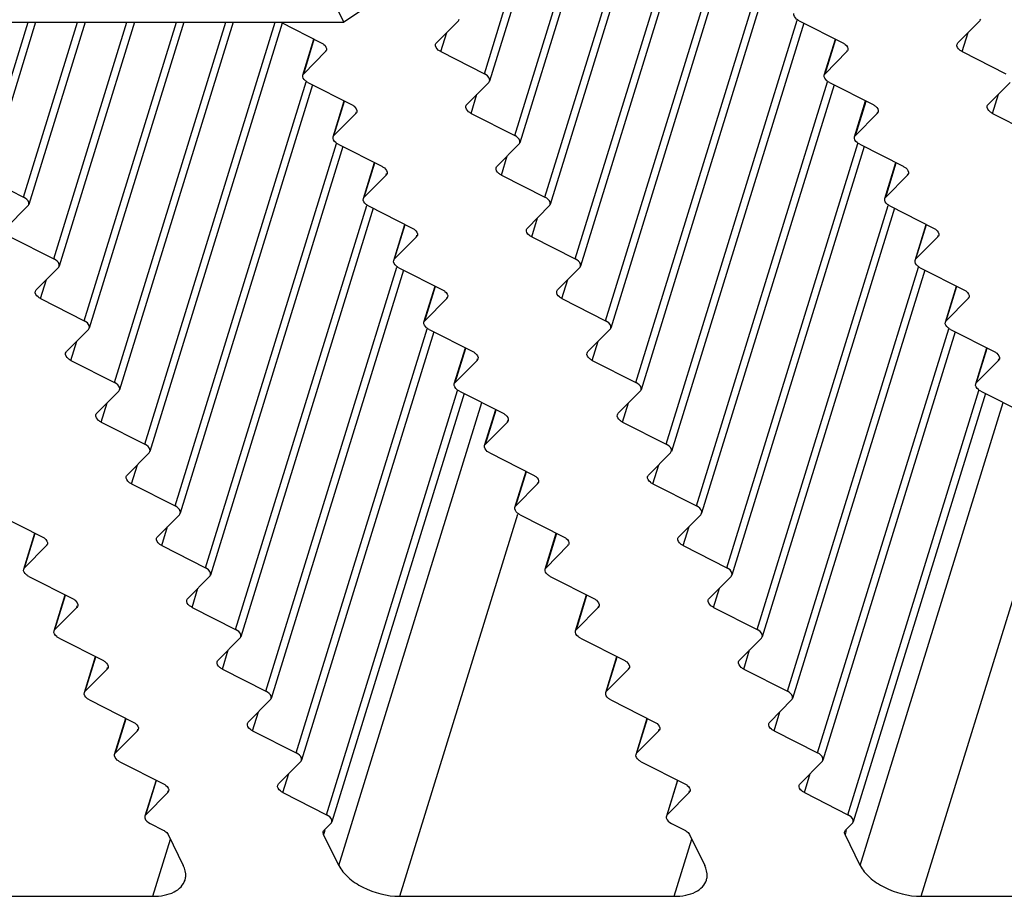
# Model space of a CAD drawing. Header units: millimetres. Extents: x 0 to 594, y 0 to 420.
# Tile 43 of 120: x 385 to 397, y 128 to 139. Entities that reach past the tile are written whole.
import ezdxf

# ---------------------------------------------------------------- set-up
doc = ezdxf.new("R2010")
doc.units = ezdxf.units.MM
doc.header["$LTSCALE"] = 32.67
doc.layers.get('0').update_dxf_attribs({"linetype": 'CONTINUOUS'})
doc.layers.add('3_ALL_AXES', color=7, linetype='CONTINUOUS')

msp = doc.modelspace()

# ---------------------------------------------------------------- linework, layer by layer
at = {"color": 7, "linetype": 'CONTINUOUS'}
for p, q in [((388.52543, 139.01199), (388.15938, 139.75792)), ((389.2233, 139.48198), (388.52543, 139.01199)), ((381.89379, 139.01199), (388.52543, 139.01199)), ((386.18269, 129.33416), (386.34245, 129.25317)), ((388.28616, 129.25317), (388.36642, 129.33416)), ((392.48275, 129.33416), (392.6425, 129.25317)), ((394.58621, 129.25317), (394.66648, 129.33416)), ((386.4007, 129.20042), (386.58411, 128.82668)), ((388.46307, 128.82668), (388.27967, 129.20042)), ((392.70076, 129.20042), (392.88417, 128.82668)), ((394.76313, 128.82668), (394.57972, 129.20042))]:
    msp.add_line(p, q, dxfattribs=at)
at = {"color": 9, "linetype": 'CONTINUOUS'}
for p, q in [((388.29511, 129.2504), (388.27967, 129.20042)), ((394.59517, 129.2504), (394.57972, 129.20042))]:
    msp.add_line(p, q, dxfattribs=at)
at = {"color": 7, "linetype": 'CONTINUOUS'}
for points in [[(386.34245, 129.25317), (386.34909, 129.2498), (386.3718, 129.23657), (386.39235, 129.21745), (386.4007, 129.20042)], [(392.6425, 129.25317), (392.64915, 129.2498), (392.67186, 129.23657), (392.69241, 129.21745), (392.70076, 129.20042)]]:
    msp.add_open_spline(points, degree=3, knots=[0, 0, 0, 0, 0.28208709, 1, 1, 1, 1], dxfattribs=at)
for points in [[(388.27967, 129.20042), (388.27443, 129.2111), (388.27203, 129.22449), (388.27554, 129.23585)], [(388.27554, 129.23585), (388.27754, 129.24232), (388.28139, 129.24836), (388.28616, 129.25317)], [(394.57972, 129.20042), (394.57449, 129.2111), (394.57209, 129.22449), (394.5756, 129.23585)], [(394.5756, 129.23585), (394.5776, 129.24232), (394.58145, 129.24836), (394.58621, 129.25317)]]:
    msp.add_open_spline(points, degree=3, dxfattribs=at)
at = {"layer": '3_ALL_AXES', "color": 9, "linetype": 'CONTINUOUS'}
for p, q in [((390.22208, 138.39078), (391.80522, 143.51382)), ((390.58813, 137.64485), (392.17127, 142.76789)), ((390.95418, 136.89892), (392.53732, 142.02196)), ((391.32023, 136.15298), (392.90337, 141.27602)), ((391.68628, 135.40705), (393.26942, 140.53009)), ((392.05233, 134.66112), (393.63547, 139.78416)), ((384.28807, 137.64485), (384.71055, 139.01199)), ((384.65412, 136.89892), (385.30711, 139.01199)), ((385.02017, 136.15298), (385.90367, 139.01199)), ((385.38622, 135.40705), (386.50023, 139.01199)), ((385.75227, 134.66112), (387.09679, 139.01199)), ((386.11832, 133.91519), (387.69335, 139.01199)), ((392.41838, 133.91519), (394.00152, 139.03823)), ((389.69525, 138.65787), (389.76658, 138.8887)), ((395.99531, 138.65787), (396.06664, 138.8887)), ((388.03846, 138.39078), (388.16699, 138.80671)), ((394.33852, 138.39078), (394.46705, 138.80671)), ((388.30315, 138.65787), (388.30907, 138.67703)), ((394.60321, 138.65787), (394.60913, 138.67703)), ((386.48437, 133.16926), (388.06751, 138.2923)), ((392.78443, 133.16926), (394.36757, 138.2923)), ((390.0613, 137.91194), (390.13263, 138.14277)), ((396.36136, 137.91194), (396.43269, 138.14277)), ((388.40451, 137.64485), (388.53304, 138.06078)), ((394.70457, 137.64485), (394.8331, 138.06078)), ((388.6692, 137.91194), (388.67512, 137.93109)), ((394.96926, 137.91194), (394.97518, 137.93109)), ((386.85042, 132.42332), (388.43356, 137.54636)), ((393.15048, 132.42332), (394.73362, 137.54636)), ((388.77056, 136.89892), (388.89909, 137.31485)), ((390.42735, 137.16601), (390.49868, 137.39684)), ((395.07062, 136.89892), (395.19915, 137.31485)), ((389.03525, 137.16601), (389.04117, 137.18516)), ((395.33531, 137.16601), (395.34123, 137.18516)), ((387.21647, 131.67739), (388.79961, 136.80043)), ((393.51653, 131.67739), (395.09967, 136.80043)), ((390.7934, 136.42008), (390.86473, 136.65091)), ((389.13661, 136.15298), (389.26514, 136.56892)), ((395.43667, 136.15298), (395.5652, 136.56892)), ((389.4013, 136.42008), (389.40722, 136.43923)), ((395.70136, 136.42008), (395.70728, 136.43923)), ((387.58252, 130.93146), (389.16566, 136.0545)), ((393.88258, 130.93146), (395.46572, 136.0545)), ((384.85939, 135.67414), (384.93073, 135.90498)), ((391.15945, 135.67414), (391.23078, 135.90498)), ((389.50266, 135.40705), (389.63119, 135.82298)), ((395.80272, 135.40705), (395.93125, 135.82298)), ((389.76735, 135.67414), (389.77327, 135.6933)), ((396.06741, 135.67414), (396.07333, 135.6933)), ((387.94858, 130.18553), (389.53171, 135.30857)), ((394.24863, 130.18553), (395.83177, 135.30857)), ((385.22544, 134.92821), (385.29678, 135.15904)), ((391.5255, 134.92821), (391.59683, 135.15904)), ((389.86871, 134.66112), (389.99724, 135.07705)), ((396.16877, 134.66112), (396.2973, 135.07705)), ((390.1334, 134.92821), (390.13932, 134.94737)), ((396.43346, 134.92821), (396.43938, 134.94737)), ((388.31463, 129.4396), (389.89776, 134.56264)), ((394.61468, 129.4396), (396.19782, 134.56264)), ((385.59149, 134.18228), (385.66283, 134.41311)), ((388.46307, 128.82668), (390.19106, 134.41844)), ((390.23476, 133.91519), (390.36329, 134.33112)), ((391.89155, 134.18228), (391.96288, 134.41311)), ((394.76313, 128.82668), (396.49112, 134.41844)), ((390.49945, 134.18228), (390.50537, 134.20143)), ((385.95754, 133.43635), (386.02888, 133.66718)), ((392.2576, 133.43635), (392.32893, 133.66718)), ((390.60081, 133.16926), (390.72934, 133.58519)), ((390.8655, 133.43635), (390.87142, 133.4555)), ((389.19873, 128.45371), (390.62589, 133.072)), ((395.49879, 128.45371), (396.92595, 133.072)), ((386.32359, 132.69042), (386.39493, 132.92125)), ((392.62365, 132.69042), (392.69498, 132.92125)), ((384.6668, 132.42332), (384.79534, 132.83926)), ((390.96686, 132.42332), (391.09539, 132.83926)), ((384.93149, 132.69042), (384.93741, 132.70957)), ((391.23155, 132.69042), (391.23747, 132.70957)), ((386.68964, 131.94449), (386.76098, 132.17532)), ((392.9897, 131.94449), (393.06103, 132.17532)), ((385.03285, 131.67739), (385.16139, 132.09332)), ((391.33291, 131.67739), (391.46144, 132.09332)), ((385.29754, 131.94449), (385.30346, 131.96364)), ((391.5976, 131.94449), (391.60352, 131.96364)), ((385.3989, 130.93146), (385.52744, 131.34739)), ((387.05569, 131.19855), (387.12703, 131.42938)), ((391.69896, 130.93146), (391.82749, 131.34739)), ((393.35575, 131.19855), (393.42708, 131.42938)), ((385.66359, 131.19855), (385.66951, 131.21771)), ((391.96365, 131.19855), (391.96957, 131.21771)), ((387.42174, 130.45262), (387.49308, 130.68345)), ((393.7218, 130.45262), (393.79313, 130.68345)), ((385.76495, 130.18553), (385.89349, 130.60146)), ((392.06501, 130.18553), (392.19354, 130.60146)), ((386.02964, 130.45262), (386.03556, 130.47177)), ((392.3297, 130.45262), (392.33562, 130.47177)), ((387.7878, 129.70669), (387.85913, 129.93752)), ((394.08785, 129.70669), (394.15918, 129.93752)), ((386.131, 129.4396), (386.25954, 129.85553)), ((392.43106, 129.4396), (392.55959, 129.85553)), ((386.3957, 129.70669), (386.40161, 129.72584)), ((392.69575, 129.70669), (392.70167, 129.72584)), ((386.2145, 128.45371), (386.42804, 129.14472)), ((392.51455, 128.45371), (392.72809, 129.14472))]:
    msp.add_line(p, q, dxfattribs=at)
at = {"layer": '3_ALL_AXES', "color": 7, "linetype": 'CONTINUOUS'}
for p, q in [((391.88392, 143.47842), (390.28447, 138.30259)), ((392.24997, 142.73249), (390.65052, 137.55666)), ((392.61602, 141.98655), (391.01657, 136.81073)), ((392.98207, 141.24062), (391.38262, 136.0648)), ((393.34812, 140.49469), (391.74867, 135.31887)), ((393.71417, 139.74876), (392.11472, 134.57293)), ((384.80019, 139.01199), (384.35046, 137.55666)), ((385.39675, 139.01199), (384.71651, 136.81073)), ((385.99331, 139.01199), (385.08256, 136.0648)), ((386.58987, 139.01199), (385.44861, 135.31887)), ((387.18643, 139.01199), (385.81466, 134.57293)), ((387.78016, 139.00283), (386.18071, 133.827)), ((387.7621, 139.01199), (388.25143, 138.7639)), ((389.9078, 139.03121), (389.6429, 138.7639)), ((394.08022, 139.00283), (392.48077, 133.827)), ((394.02424, 139.03121), (394.55149, 138.7639)), ((396.20786, 139.03121), (395.94296, 138.7639)), ((388.02785, 138.37346), (388.16244, 138.80902)), ((394.3279, 138.37346), (394.4625, 138.80902)), ((388.30315, 138.65787), (388.03846, 138.39078)), ((389.69525, 138.65787), (390.22208, 138.39078)), ((394.60321, 138.65787), (394.33852, 138.39078)), ((395.99531, 138.65787), (396.52214, 138.39078)), ((388.14621, 138.2569), (386.54676, 133.08107)), ((388.09023, 138.28528), (388.61748, 138.01797)), ((390.27385, 138.28528), (390.00895, 138.01797)), ((394.44627, 138.2569), (392.84682, 133.08107)), ((394.39029, 138.28528), (394.91754, 138.01797)), ((396.57391, 138.28528), (396.30901, 138.01797)), ((388.3939, 137.62753), (388.52849, 138.06309)), ((394.69395, 137.62753), (394.82855, 138.06309)), ((388.6692, 137.91194), (388.40451, 137.64485)), ((390.0613, 137.91194), (390.58813, 137.64485)), ((394.96926, 137.91194), (394.70457, 137.64485)), ((396.36136, 137.91194), (396.88819, 137.64485)), ((388.45628, 137.53934), (388.98353, 137.27204)), ((390.6399, 137.53934), (390.375, 137.27204)), ((394.75634, 137.53934), (395.28359, 137.27204)), ((388.51226, 137.51096), (386.91281, 132.33514)), ((394.81232, 137.51096), (393.21287, 132.33514)), ((388.75995, 136.8816), (388.89454, 137.31715)), ((395.06, 136.8816), (395.1946, 137.31715)), ((384.12729, 137.16601), (384.65412, 136.89892)), ((389.03525, 137.16601), (388.77056, 136.89892)), ((390.42735, 137.16601), (390.95418, 136.89892)), ((395.33531, 137.16601), (395.07062, 136.89892)), ((384.7059, 136.79341), (384.441, 136.52611)), ((388.87831, 136.76503), (387.27886, 131.58921)), ((388.82233, 136.79341), (389.34958, 136.52611)), ((391.00595, 136.79341), (390.74105, 136.52611)), ((395.17837, 136.76503), (393.57892, 131.58921)), ((395.12239, 136.79341), (395.64964, 136.52611)), ((389.126, 136.13567), (389.26059, 136.57122)), ((395.42605, 136.13567), (395.56065, 136.57122)), ((384.49334, 136.42008), (385.02017, 136.15298)), ((389.4013, 136.42008), (389.13661, 136.15298)), ((390.7934, 136.42008), (391.32023, 136.15298)), ((395.70136, 136.42008), (395.43667, 136.15298)), ((385.07195, 136.04748), (384.80705, 135.78018)), ((389.24436, 136.0191), (387.64491, 130.84327)), ((389.18838, 136.04748), (389.71563, 135.78018)), ((391.372, 136.04748), (391.1071, 135.78018)), ((395.54442, 136.0191), (393.94497, 130.84327)), ((395.48844, 136.04748), (396.01569, 135.78018)), ((389.49205, 135.38973), (389.62664, 135.82529)), ((395.7921, 135.38973), (395.9267, 135.82529)), ((384.85939, 135.67414), (385.38622, 135.40705)), ((389.76735, 135.67414), (389.50266, 135.40705)), ((391.15945, 135.67414), (391.68628, 135.40705)), ((396.06741, 135.67414), (395.80272, 135.40705)), ((385.438, 135.30155), (385.1731, 135.03424)), ((389.61041, 135.27317), (388.01096, 130.09734)), ((389.55443, 135.30155), (390.08168, 135.03424)), ((391.73805, 135.30155), (391.47315, 135.03424)), ((395.91047, 135.27317), (394.31102, 130.09734)), ((395.85449, 135.30155), (396.38174, 135.03424)), ((389.8581, 134.6438), (389.99269, 135.07936)), ((396.15815, 134.6438), (396.29275, 135.07936)), ((385.22544, 134.92821), (385.75227, 134.66112)), ((390.1334, 134.92821), (389.86871, 134.66112)), ((391.5255, 134.92821), (392.05233, 134.66112)), ((396.43346, 134.92821), (396.16877, 134.66112)), ((385.80405, 134.55562), (385.53915, 134.28831)), ((389.92048, 134.55562), (390.44773, 134.28831)), ((392.1041, 134.55562), (391.8392, 134.28831)), ((396.22054, 134.55562), (396.74779, 134.28831)), ((389.97646, 134.52724), (388.37703, 129.35148)), ((396.27652, 134.52724), (394.67709, 129.35148)), ((390.22415, 133.89787), (390.35874, 134.33343)), ((385.59149, 134.18228), (386.11832, 133.91519)), ((390.49945, 134.18228), (390.23476, 133.91519)), ((391.89155, 134.18228), (392.41838, 133.91519)), ((386.1701, 133.80968), (385.9052, 133.54238)), ((390.28653, 133.80968), (390.81378, 133.54238)), ((392.47016, 133.80968), (392.20525, 133.54238)), ((390.5902, 133.15194), (390.72479, 133.58749)), ((385.95754, 133.43635), (386.48437, 133.16926)), ((390.8655, 133.43635), (390.60081, 133.16926)), ((392.2576, 133.43635), (392.78443, 133.16926)), ((384.35253, 133.06375), (384.87978, 132.79645)), ((386.53615, 133.06375), (386.27125, 132.79645)), ((390.65258, 133.06375), (391.17983, 132.79645)), ((392.83621, 133.06375), (392.5713, 132.79645)), ((384.65619, 132.40601), (384.79079, 132.84156)), ((390.95625, 132.40601), (391.09084, 132.84156)), ((384.93149, 132.69042), (384.6668, 132.42332)), ((386.32359, 132.69042), (386.85042, 132.42332)), ((391.23155, 132.69042), (390.96686, 132.42332)), ((392.62365, 132.69042), (393.15048, 132.42332)), ((384.71858, 132.31782), (385.24583, 132.05052)), ((386.9022, 132.31782), (386.6373, 132.05052)), ((391.01864, 132.31782), (391.54588, 132.05052)), ((393.20226, 132.31782), (392.93736, 132.05052)), ((385.02224, 131.66007), (385.15684, 132.09563)), ((391.3223, 131.66007), (391.45689, 132.09563)), ((385.29754, 131.94449), (385.03285, 131.67739)), ((386.68964, 131.94449), (387.21647, 131.67739)), ((391.5976, 131.94449), (391.33291, 131.67739)), ((392.9897, 131.94449), (393.51653, 131.67739)), ((385.08463, 131.57189), (385.61188, 131.30458)), ((387.26825, 131.57189), (387.00335, 131.30458)), ((391.38469, 131.57189), (391.91193, 131.30458)), ((393.56831, 131.57189), (393.30341, 131.30458)), ((385.38829, 130.91414), (385.52289, 131.3497)), ((391.68835, 130.91414), (391.82294, 131.3497)), ((385.66359, 131.19855), (385.3989, 130.93146)), ((387.05569, 131.19855), (387.58252, 130.93146)), ((391.96365, 131.19855), (391.69896, 130.93146)), ((393.35575, 131.19855), (393.88258, 130.93146)), ((385.45068, 130.82596), (385.97793, 130.55865)), ((387.6343, 130.82596), (387.3694, 130.55865)), ((391.75074, 130.82596), (392.27798, 130.55865)), ((393.93436, 130.82596), (393.66946, 130.55865)), ((385.75434, 130.16821), (385.88894, 130.60377)), ((392.0544, 130.16821), (392.189, 130.60377)), ((386.02964, 130.45262), (385.76495, 130.18553)), ((387.42174, 130.45262), (387.94858, 130.18553)), ((392.3297, 130.45262), (392.06501, 130.18553)), ((393.7218, 130.45262), (394.24863, 130.18553)), ((385.81673, 130.08002), (386.34398, 129.81272)), ((388.00035, 130.08002), (387.73545, 129.81272)), ((392.11679, 130.08002), (392.64403, 129.81272)), ((394.30041, 130.08002), (394.03551, 129.81272)), ((386.25491, 129.85788), (386.12031, 129.42234)), ((392.55496, 129.85788), (392.42037, 129.42234)), ((386.3957, 129.70669), (386.131, 129.4396)), ((387.7878, 129.70669), (388.31463, 129.4396)), ((392.69575, 129.70669), (392.43106, 129.4396)), ((394.08785, 129.70669), (394.61468, 129.4396)), ((382.89868, 128.45371), (386.2145, 128.45371)), ((389.19873, 128.45371), (392.51455, 128.45371)), ((395.49879, 128.45371), (398.81461, 128.45371))]:
    msp.add_line(p, q, dxfattribs=at)
for points, knots in [([(394.02424, 139.03121), (394.01365, 139.03658), (393.98286, 139.05482), (393.95441, 139.09513), (393.96191, 139.11938)], [0, 0, 0, 0, 0.31865481, 1, 1, 1, 1]), ([(388.25143, 138.7639), (388.26203, 138.75852), (388.29288, 138.7402), (388.32124, 138.69988), (388.31385, 138.67555)], [0, 0, 0, 0, 0.31854226, 1, 1, 1, 1]), ([(389.69525, 138.65787), (389.68459, 138.66328), (389.65362, 138.68165), (389.62483, 138.72217), (389.63238, 138.74659)], [0, 0, 0, 0, 0.31852571, 1, 1, 1, 1]), ([(394.55149, 138.7639), (394.56209, 138.75852), (394.59294, 138.7402), (394.6213, 138.69988), (394.61391, 138.67555)], [0, 0, 0, 0, 0.31854226, 1, 1, 1, 1]), ([(395.99531, 138.65787), (395.98465, 138.66328), (395.95367, 138.68165), (395.92489, 138.72217), (395.93244, 138.74659)], [0, 0, 0, 0, 0.31852571, 1, 1, 1, 1]), ([(388.09023, 138.28528), (388.07964, 138.29064), (388.04886, 138.30889), (388.0204, 138.34919), (388.0279, 138.37344)], [0, 0, 0, 0, 0.31865481, 1, 1, 1, 1]), ([(390.28441, 138.30261), (390.28663, 138.30978), (390.28623, 138.34966), (390.24913, 138.37707), (390.22208, 138.39078)], [0, 0, 0, 0, 0.1982389, 1, 1, 1, 1]), ([(394.39029, 138.28528), (394.3797, 138.29064), (394.34891, 138.30889), (394.32046, 138.34919), (394.32796, 138.37344)], [0, 0, 0, 0, 0.31865481, 1, 1, 1, 1]), ([(388.61748, 138.01797), (388.62808, 138.01259), (388.65893, 137.99427), (388.68729, 137.95395), (388.6799, 137.92962)], [0, 0, 0, 0, 0.31854226, 1, 1, 1, 1]), ([(394.91754, 138.01797), (394.92814, 138.01259), (394.95899, 137.99427), (394.98735, 137.95395), (394.97996, 137.92962)], [0, 0, 0, 0, 0.31854226, 1, 1, 1, 1]), ([(390.0613, 137.91194), (390.05064, 137.91734), (390.01967, 137.93572), (389.99088, 137.97624), (389.99843, 138.00066)], [0, 0, 0, 0, 0.31852571, 1, 1, 1, 1]), ([(396.36136, 137.91194), (396.3507, 137.91734), (396.31972, 137.93572), (396.29094, 137.97624), (396.29849, 138.00066)], [0, 0, 0, 0, 0.31852571, 1, 1, 1, 1]), ([(390.65046, 137.55668), (390.65268, 137.56384), (390.65228, 137.60373), (390.61518, 137.63114), (390.58813, 137.64485)], [0, 0, 0, 0, 0.1982389, 1, 1, 1, 1]), ([(388.45628, 137.53934), (388.4457, 137.54471), (388.41491, 137.56296), (388.38645, 137.60326), (388.39395, 137.62751)], [0, 0, 0, 0, 0.31865481, 1, 1, 1, 1]), ([(394.75634, 137.53934), (394.74575, 137.54471), (394.71497, 137.56296), (394.68651, 137.60326), (394.69401, 137.62751)], [0, 0, 0, 0, 0.31865481, 1, 1, 1, 1]), ([(388.98353, 137.27204), (388.99413, 137.26665), (389.02498, 137.24834), (389.05334, 137.20802), (389.04595, 137.18368)], [0, 0, 0, 0, 0.31854226, 1, 1, 1, 1]), ([(390.42735, 137.16601), (390.41669, 137.17141), (390.38572, 137.18978), (390.35693, 137.23031), (390.36449, 137.25473)], [0, 0, 0, 0, 0.31852571, 1, 1, 1, 1]), ([(395.28359, 137.27204), (395.29419, 137.26665), (395.32504, 137.24834), (395.3534, 137.20802), (395.34601, 137.18368)], [0, 0, 0, 0, 0.31854226, 1, 1, 1, 1]), ([(384.71645, 136.81075), (384.71867, 136.81791), (384.71828, 136.85779), (384.68117, 136.8852), (384.65412, 136.89892)], [0, 0, 0, 0, 0.1982389, 1, 1, 1, 1]), ([(388.82233, 136.79341), (388.81175, 136.79878), (388.78096, 136.81702), (388.7525, 136.85733), (388.76, 136.88158)], [0, 0, 0, 0, 0.31865481, 1, 1, 1, 1]), ([(391.01651, 136.81075), (391.01873, 136.81791), (391.01833, 136.85779), (390.98123, 136.8852), (390.95418, 136.89892)], [0, 0, 0, 0, 0.1982389, 1, 1, 1, 1]), ([(395.12239, 136.79341), (395.1118, 136.79878), (395.08102, 136.81702), (395.05256, 136.85733), (395.06006, 136.88158)], [0, 0, 0, 0, 0.31865481, 1, 1, 1, 1]), ([(389.34958, 136.52611), (389.36018, 136.52072), (389.39103, 136.50241), (389.4194, 136.46209), (389.412, 136.43775)], [0, 0, 0, 0, 0.31854226, 1, 1, 1, 1]), ([(390.7934, 136.42008), (390.78274, 136.42548), (390.75177, 136.44385), (390.72298, 136.48438), (390.73054, 136.50879)], [0, 0, 0, 0, 0.31852571, 1, 1, 1, 1]), ([(395.64964, 136.52611), (395.66024, 136.52072), (395.69109, 136.50241), (395.71945, 136.46209), (395.71206, 136.43775)], [0, 0, 0, 0, 0.31854226, 1, 1, 1, 1]), ([(385.0825, 136.06482), (385.08472, 136.07198), (385.08433, 136.11186), (385.04722, 136.13927), (385.02017, 136.15298)], [0, 0, 0, 0, 0.1982389, 1, 1, 1, 1]), ([(389.18838, 136.04748), (389.1778, 136.05285), (389.14701, 136.07109), (389.11855, 136.1114), (389.12605, 136.13565)], [0, 0, 0, 0, 0.31865481, 1, 1, 1, 1]), ([(391.38256, 136.06482), (391.38478, 136.07198), (391.38438, 136.11186), (391.34728, 136.13927), (391.32023, 136.15298)], [0, 0, 0, 0, 0.1982389, 1, 1, 1, 1]), ([(395.48844, 136.04748), (395.47785, 136.05285), (395.44707, 136.07109), (395.41861, 136.1114), (395.42611, 136.13565)], [0, 0, 0, 0, 0.31865481, 1, 1, 1, 1]), ([(384.85939, 135.67414), (384.84874, 135.67955), (384.81776, 135.69792), (384.78897, 135.73844), (384.79653, 135.76286)], [0, 0, 0, 0, 0.31852571, 1, 1, 1, 1]), ([(389.71563, 135.78018), (389.72623, 135.77479), (389.75708, 135.75648), (389.78545, 135.71616), (389.77805, 135.69182)], [0, 0, 0, 0, 0.31854226, 1, 1, 1, 1]), ([(391.15945, 135.67414), (391.14879, 135.67955), (391.11782, 135.69792), (391.08903, 135.73844), (391.09659, 135.76286)], [0, 0, 0, 0, 0.31852571, 1, 1, 1, 1]), ([(396.01569, 135.78018), (396.02629, 135.77479), (396.05714, 135.75648), (396.0855, 135.71616), (396.07811, 135.69182)], [0, 0, 0, 0, 0.31854226, 1, 1, 1, 1]), ([(385.44855, 135.31888), (385.45077, 135.32605), (385.45038, 135.36593), (385.41327, 135.39334), (385.38622, 135.40705)], [0, 0, 0, 0, 0.1982389, 1, 1, 1, 1]), ([(389.55443, 135.30155), (389.54385, 135.30692), (389.51306, 135.32516), (389.4846, 135.36547), (389.4921, 135.38972)], [0, 0, 0, 0, 0.31865481, 1, 1, 1, 1]), ([(391.74861, 135.31888), (391.75083, 135.32605), (391.75043, 135.36593), (391.71333, 135.39334), (391.68628, 135.40705)], [0, 0, 0, 0, 0.1982389, 1, 1, 1, 1]), ([(395.85449, 135.30155), (395.8439, 135.30692), (395.81312, 135.32516), (395.78466, 135.36547), (395.79216, 135.38972)], [0, 0, 0, 0, 0.31865481, 1, 1, 1, 1]), ([(390.08168, 135.03424), (390.09228, 135.02886), (390.12313, 135.01054), (390.1515, 134.97022), (390.1441, 134.94589)], [0, 0, 0, 0, 0.31854226, 1, 1, 1, 1]), ([(396.38174, 135.03424), (396.39234, 135.02886), (396.42319, 135.01054), (396.45155, 134.97022), (396.44416, 134.94589)], [0, 0, 0, 0, 0.31854226, 1, 1, 1, 1]), ([(385.22544, 134.92821), (385.21479, 134.93362), (385.18381, 134.95199), (385.15502, 134.99251), (385.16258, 135.01693)], [0, 0, 0, 0, 0.31852571, 1, 1, 1, 1]), ([(391.5255, 134.92821), (391.51484, 134.93362), (391.48387, 134.95199), (391.45508, 134.99251), (391.46264, 135.01693)], [0, 0, 0, 0, 0.31852571, 1, 1, 1, 1]), ([(385.8146, 134.57295), (385.81682, 134.58012), (385.81643, 134.62), (385.77932, 134.64741), (385.75227, 134.66112)], [0, 0, 0, 0, 0.1982389, 1, 1, 1, 1]), ([(389.92048, 134.55562), (389.9099, 134.56098), (389.87911, 134.57923), (389.85065, 134.61953), (389.85815, 134.64378)], [0, 0, 0, 0, 0.31865481, 1, 1, 1, 1]), ([(392.11466, 134.57295), (392.11688, 134.58012), (392.11648, 134.62), (392.07938, 134.64741), (392.05233, 134.66112)], [0, 0, 0, 0, 0.1982389, 1, 1, 1, 1]), ([(396.22054, 134.55562), (396.20995, 134.56098), (396.17917, 134.57923), (396.15071, 134.61953), (396.15821, 134.64378)], [0, 0, 0, 0, 0.31865481, 1, 1, 1, 1]), ([(385.59149, 134.18228), (385.58084, 134.18768), (385.54986, 134.20606), (385.52107, 134.24658), (385.52863, 134.271)], [0, 0, 0, 0, 0.31852571, 1, 1, 1, 1]), ([(390.44773, 134.28831), (390.45833, 134.28293), (390.48918, 134.26461), (390.51755, 134.22429), (390.51015, 134.19996)], [0, 0, 0, 0, 0.31854226, 1, 1, 1, 1]), ([(391.89155, 134.18228), (391.88089, 134.18768), (391.84992, 134.20606), (391.82113, 134.24658), (391.82869, 134.271)], [0, 0, 0, 0, 0.31852571, 1, 1, 1, 1]), ([(386.18066, 133.82702), (386.18287, 133.83418), (386.18248, 133.87407), (386.14537, 133.90148), (386.11832, 133.91519)], [0, 0, 0, 0, 0.1982389, 1, 1, 1, 1]), ([(390.28653, 133.80968), (390.27595, 133.81505), (390.24516, 133.8333), (390.2167, 133.8736), (390.2242, 133.89785)], [0, 0, 0, 0, 0.31865481, 1, 1, 1, 1]), ([(392.48071, 133.82702), (392.48293, 133.83418), (392.48253, 133.87407), (392.44543, 133.90148), (392.41838, 133.91519)], [0, 0, 0, 0, 0.1982389, 1, 1, 1, 1]), ([(385.95754, 133.43635), (385.94689, 133.44175), (385.91591, 133.46012), (385.88712, 133.50065), (385.89468, 133.52507)], [0, 0, 0, 0, 0.31852571, 1, 1, 1, 1]), ([(390.81378, 133.54238), (390.82438, 133.53699), (390.85523, 133.51868), (390.8836, 133.47836), (390.8762, 133.45403)], [0, 0, 0, 0, 0.31854226, 1, 1, 1, 1]), ([(392.2576, 133.43635), (392.24694, 133.44175), (392.21597, 133.46012), (392.18718, 133.50065), (392.19474, 133.52507)], [0, 0, 0, 0, 0.31852571, 1, 1, 1, 1]), ([(386.54671, 133.08109), (386.54892, 133.08825), (386.54853, 133.12814), (386.51142, 133.15554), (386.48437, 133.16926)], [0, 0, 0, 0, 0.1982389, 1, 1, 1, 1]), ([(390.65258, 133.06375), (390.642, 133.06912), (390.61121, 133.08736), (390.58275, 133.12767), (390.59025, 133.15192)], [0, 0, 0, 0, 0.31865481, 1, 1, 1, 1]), ([(392.84676, 133.08109), (392.84898, 133.08825), (392.84858, 133.12814), (392.81148, 133.15554), (392.78443, 133.16926)], [0, 0, 0, 0, 0.1982389, 1, 1, 1, 1]), ([(384.87978, 132.79645), (384.89038, 132.79106), (384.92123, 132.77275), (384.94959, 132.73243), (384.9422, 132.70809)], [0, 0, 0, 0, 0.31854226, 1, 1, 1, 1]), ([(386.32359, 132.69042), (386.31294, 132.69582), (386.28196, 132.71419), (386.25317, 132.75472), (386.26073, 132.77913)], [0, 0, 0, 0, 0.31852571, 1, 1, 1, 1]), ([(391.17983, 132.79645), (391.19043, 132.79106), (391.22128, 132.77275), (391.24965, 132.73243), (391.24225, 132.70809)], [0, 0, 0, 0, 0.31854226, 1, 1, 1, 1]), ([(392.62365, 132.69042), (392.613, 132.69582), (392.58202, 132.71419), (392.55323, 132.75472), (392.56079, 132.77913)], [0, 0, 0, 0, 0.31852571, 1, 1, 1, 1]), ([(386.91276, 132.33516), (386.91497, 132.34232), (386.91458, 132.3822), (386.87747, 132.40961), (386.85042, 132.42332)], [0, 0, 0, 0, 0.1982389, 1, 1, 1, 1]), ([(393.21281, 132.33516), (393.21503, 132.34232), (393.21463, 132.3822), (393.17753, 132.40961), (393.15048, 132.42332)], [0, 0, 0, 0, 0.1982389, 1, 1, 1, 1]), ([(384.71858, 132.31782), (384.70799, 132.32319), (384.6772, 132.34143), (384.64874, 132.38174), (384.65625, 132.40599)], [0, 0, 0, 0, 0.31865481, 1, 1, 1, 1]), ([(391.01864, 132.31782), (391.00805, 132.32319), (390.97726, 132.34143), (390.9488, 132.38174), (390.9563, 132.40599)], [0, 0, 0, 0, 0.31865481, 1, 1, 1, 1]), ([(385.24583, 132.05052), (385.25643, 132.04513), (385.28728, 132.02682), (385.31564, 131.9865), (385.30825, 131.96216)], [0, 0, 0, 0, 0.31854226, 1, 1, 1, 1]), ([(386.68964, 131.94449), (386.67899, 131.94989), (386.64801, 131.96826), (386.61922, 132.00878), (386.62678, 132.0332)], [0, 0, 0, 0, 0.31852571, 1, 1, 1, 1]), ([(391.54588, 132.05052), (391.55648, 132.04513), (391.58733, 132.02682), (391.6157, 131.9865), (391.6083, 131.96216)], [0, 0, 0, 0, 0.31854226, 1, 1, 1, 1]), ([(392.9897, 131.94449), (392.97905, 131.94989), (392.94807, 131.96826), (392.91928, 132.00878), (392.92684, 132.0332)], [0, 0, 0, 0, 0.31852571, 1, 1, 1, 1]), ([(385.08463, 131.57189), (385.07404, 131.57726), (385.04325, 131.5955), (385.01479, 131.63581), (385.0223, 131.66006)], [0, 0, 0, 0, 0.31865481, 1, 1, 1, 1]), ([(387.27881, 131.58922), (387.28102, 131.59639), (387.28063, 131.63627), (387.24352, 131.66368), (387.21647, 131.67739)], [0, 0, 0, 0, 0.1982389, 1, 1, 1, 1]), ([(391.38469, 131.57189), (391.3741, 131.57726), (391.34331, 131.5955), (391.31485, 131.63581), (391.32235, 131.66006)], [0, 0, 0, 0, 0.31865481, 1, 1, 1, 1]), ([(393.57886, 131.58922), (393.58108, 131.59639), (393.58068, 131.63627), (393.54358, 131.66368), (393.51653, 131.67739)], [0, 0, 0, 0, 0.1982389, 1, 1, 1, 1]), ([(385.61188, 131.30458), (385.62248, 131.2992), (385.65333, 131.28088), (385.68169, 131.24056), (385.6743, 131.21623)], [0, 0, 0, 0, 0.31854226, 1, 1, 1, 1]), ([(387.05569, 131.19855), (387.04504, 131.20396), (387.01406, 131.22233), (386.98527, 131.26285), (386.99283, 131.28727)], [0, 0, 0, 0, 0.31852571, 1, 1, 1, 1]), ([(391.91193, 131.30458), (391.92253, 131.2992), (391.95338, 131.28088), (391.98175, 131.24056), (391.97435, 131.21623)], [0, 0, 0, 0, 0.31854226, 1, 1, 1, 1]), ([(393.35575, 131.19855), (393.3451, 131.20396), (393.31412, 131.22233), (393.28533, 131.26285), (393.29289, 131.28727)], [0, 0, 0, 0, 0.31852571, 1, 1, 1, 1]), ([(385.45068, 130.82596), (385.44009, 130.83132), (385.4093, 130.84957), (385.38084, 130.88988), (385.38835, 130.91412)], [0, 0, 0, 0, 0.31865481, 1, 1, 1, 1]), ([(387.64486, 130.84329), (387.64707, 130.85046), (387.64668, 130.89034), (387.60957, 130.91775), (387.58252, 130.93146)], [0, 0, 0, 0, 0.1982389, 1, 1, 1, 1]), ([(391.75074, 130.82596), (391.74015, 130.83132), (391.70936, 130.84957), (391.6809, 130.88988), (391.6884, 130.91412)], [0, 0, 0, 0, 0.31865481, 1, 1, 1, 1]), ([(393.94491, 130.84329), (393.94713, 130.85046), (393.94673, 130.89034), (393.90963, 130.91775), (393.88258, 130.93146)], [0, 0, 0, 0, 0.1982389, 1, 1, 1, 1]), ([(385.97793, 130.55865), (385.98853, 130.55327), (386.01938, 130.53495), (386.04774, 130.49463), (386.04035, 130.4703)], [0, 0, 0, 0, 0.31854226, 1, 1, 1, 1]), ([(387.42174, 130.45262), (387.41109, 130.45802), (387.38011, 130.4764), (387.35132, 130.51692), (387.35888, 130.54134)], [0, 0, 0, 0, 0.31852571, 1, 1, 1, 1]), ([(392.27798, 130.55865), (392.28858, 130.55327), (392.31943, 130.53495), (392.3478, 130.49463), (392.3404, 130.4703)], [0, 0, 0, 0, 0.31854226, 1, 1, 1, 1]), ([(393.7218, 130.45262), (393.71115, 130.45802), (393.68017, 130.4764), (393.65138, 130.51692), (393.65894, 130.54134)], [0, 0, 0, 0, 0.31852571, 1, 1, 1, 1]), ([(385.81673, 130.08002), (385.80614, 130.08539), (385.77535, 130.10364), (385.74689, 130.14394), (385.7544, 130.16819)], [0, 0, 0, 0, 0.31865481, 1, 1, 1, 1]), ([(388.01091, 130.09736), (388.01312, 130.10452), (388.01273, 130.14441), (387.97562, 130.17182), (387.94858, 130.18553)], [0, 0, 0, 0, 0.1982389, 1, 1, 1, 1]), ([(392.11679, 130.08002), (392.1062, 130.08539), (392.07541, 130.10364), (392.04695, 130.14394), (392.05445, 130.16819)], [0, 0, 0, 0, 0.31865481, 1, 1, 1, 1]), ([(394.31096, 130.09736), (394.31318, 130.10452), (394.31278, 130.14441), (394.27568, 130.17182), (394.24863, 130.18553)], [0, 0, 0, 0, 0.1982389, 1, 1, 1, 1]), ([(386.34398, 129.81272), (386.35458, 129.80734), (386.38543, 129.78902), (386.41379, 129.7487), (386.4064, 129.72437)], [0, 0, 0, 0, 0.31854226, 1, 1, 1, 1]), ([(387.7878, 129.70669), (387.77714, 129.71209), (387.74616, 129.73046), (387.71737, 129.77099), (387.72493, 129.79541)], [0, 0, 0, 0, 0.31852571, 1, 1, 1, 1]), ([(392.64403, 129.81272), (392.65463, 129.80734), (392.68549, 129.78902), (392.71385, 129.7487), (392.70645, 129.72437)], [0, 0, 0, 0, 0.31854226, 1, 1, 1, 1]), ([(394.08785, 129.70669), (394.0772, 129.71209), (394.04622, 129.73046), (394.01743, 129.77099), (394.02499, 129.79541)], [0, 0, 0, 0, 0.31852571, 1, 1, 1, 1]), ([(388.37697, 129.35149), (388.37919, 129.35865), (388.37882, 129.39853), (388.34167, 129.42589), (388.31463, 129.4396)], [0, 0, 0, 0, 0.19821541, 1, 1, 1, 1]), ([(394.67703, 129.35149), (394.67925, 129.35865), (394.67887, 129.39853), (394.64172, 129.42589), (394.61468, 129.4396)], [0, 0, 0, 0, 0.19821541, 1, 1, 1, 1]), ([(386.12042, 129.4223), (386.11818, 129.41515), (386.11848, 129.37526), (386.15565, 129.34787), (386.18269, 129.33416)], [0, 0, 0, 0, 0.19811244, 1, 1, 1, 1]), ([(392.42048, 129.4223), (392.41823, 129.41515), (392.41853, 129.37526), (392.4557, 129.34787), (392.48275, 129.33416)], [0, 0, 0, 0, 0.19811244, 1, 1, 1, 1]), ([(386.60473, 128.64953), (386.60892, 128.66311), (386.62056, 128.72277), (386.60442, 128.78529), (386.58411, 128.82668)], [0, 0, 0, 0, 0.23564973, 1, 1, 1, 1]), ([(388.46307, 128.82668), (388.48973, 128.77236), (388.57803, 128.66829), (388.81813, 128.51233), (389.0462, 128.45371), (389.19873, 128.45371)], [0, 0, 0, 0, 0.21222204, 0.46498254, 1, 1, 1, 1]), ([(392.90478, 128.64953), (392.90898, 128.66311), (392.92062, 128.72277), (392.90448, 128.78529), (392.88417, 128.82668)], [0, 0, 0, 0, 0.23564973, 1, 1, 1, 1]), ([(394.76313, 128.82668), (394.78979, 128.77236), (394.87809, 128.66829), (395.11819, 128.51233), (395.34626, 128.45371), (395.49879, 128.45371)], [0, 0, 0, 0, 0.21222204, 0.46498254, 1, 1, 1, 1]), ([(386.2145, 128.45371), (386.26146, 128.45371), (386.34992, 128.46118), (386.4688, 128.49851), (386.55938, 128.56062), (386.5955, 128.61966), (386.60473, 128.64953)], [0, 0, 0, 0, 0.30375218, 0.56998946, 0.7977859, 1, 1, 1, 1]), ([(392.51455, 128.45371), (392.56152, 128.45371), (392.64998, 128.46118), (392.76886, 128.49851), (392.85944, 128.56062), (392.89555, 128.61966), (392.90478, 128.64953)], [0, 0, 0, 0, 0.30375218, 0.56998946, 0.7977859, 1, 1, 1, 1])]:
    msp.add_open_spline(points, degree=3, knots=knots, dxfattribs=at)
for points in [[(389.9078, 139.03121), (389.91257, 139.03601), (389.91636, 139.04208), (389.91836, 139.04854)], [(396.20786, 139.03121), (396.21262, 139.03601), (396.21642, 139.04208), (396.21842, 139.04854)], [(389.63238, 138.74659), (389.63438, 138.75304), (389.63816, 138.7591), (389.6429, 138.7639)], [(395.93244, 138.74659), (395.93444, 138.75304), (395.93822, 138.7591), (395.94296, 138.7639)], [(388.31385, 138.67555), (388.31185, 138.66896), (388.308, 138.66277), (388.30315, 138.65787)], [(394.61391, 138.67555), (394.61191, 138.66896), (394.60805, 138.66277), (394.60321, 138.65787)], [(388.0279, 138.37344), (388.0299, 138.37991), (388.0337, 138.38597), (388.03846, 138.39078)], [(394.32796, 138.37344), (394.32996, 138.37991), (394.33375, 138.38597), (394.33852, 138.39078)], [(390.27385, 138.28528), (390.27862, 138.29008), (390.28241, 138.29615), (390.28441, 138.30261)], [(389.99843, 138.00066), (390.00043, 138.00711), (390.00421, 138.01317), (390.00895, 138.01797)], [(396.29849, 138.00066), (396.30049, 138.00711), (396.30427, 138.01317), (396.30901, 138.01797)], [(388.6799, 137.92962), (388.6779, 137.92303), (388.67405, 137.91683), (388.6692, 137.91194)], [(394.97996, 137.92962), (394.97796, 137.92303), (394.97411, 137.91683), (394.96926, 137.91194)], [(388.39395, 137.62751), (388.39595, 137.63398), (388.39975, 137.64004), (388.40451, 137.64485)], [(394.69401, 137.62751), (394.69601, 137.63398), (394.6998, 137.64004), (394.70457, 137.64485)], [(390.6399, 137.53934), (390.64467, 137.54415), (390.64846, 137.55022), (390.65046, 137.55668)], [(389.04595, 137.18368), (389.04395, 137.17709), (389.0401, 137.1709), (389.03525, 137.16601)], [(390.36449, 137.25473), (390.36648, 137.26118), (390.37026, 137.26723), (390.375, 137.27204)], [(395.34601, 137.18368), (395.34401, 137.17709), (395.34016, 137.1709), (395.33531, 137.16601)], [(388.76, 136.88158), (388.762, 136.88804), (388.7658, 136.89411), (388.77056, 136.89892)], [(395.06006, 136.88158), (395.06206, 136.88804), (395.06585, 136.89411), (395.07062, 136.89892)], [(384.7059, 136.79341), (384.71066, 136.79822), (384.71445, 136.80428), (384.71645, 136.81075)], [(391.00595, 136.79341), (391.01072, 136.79822), (391.01451, 136.80428), (391.01651, 136.81075)], [(390.73054, 136.50879), (390.73253, 136.51524), (390.73631, 136.5213), (390.74105, 136.52611)], [(389.412, 136.43775), (389.41, 136.43116), (389.40615, 136.42497), (389.4013, 136.42008)], [(395.71206, 136.43775), (395.71006, 136.43116), (395.70621, 136.42497), (395.70136, 136.42008)], [(389.12605, 136.13565), (389.12805, 136.14211), (389.13185, 136.14818), (389.13661, 136.15298)], [(395.42611, 136.13565), (395.42811, 136.14211), (395.4319, 136.14818), (395.43667, 136.15298)], [(385.07195, 136.04748), (385.07671, 136.05229), (385.0805, 136.05835), (385.0825, 136.06482)], [(391.372, 136.04748), (391.37677, 136.05229), (391.38056, 136.05835), (391.38256, 136.06482)], [(384.79653, 135.76286), (384.79852, 135.76931), (384.8023, 135.77537), (384.80705, 135.78018)], [(391.09659, 135.76286), (391.09858, 135.76931), (391.10236, 135.77537), (391.1071, 135.78018)], [(389.77805, 135.69182), (389.77605, 135.68523), (389.7722, 135.67904), (389.76735, 135.67414)], [(396.07811, 135.69182), (396.07611, 135.68523), (396.07226, 135.67904), (396.06741, 135.67414)], [(389.4921, 135.38972), (389.4941, 135.39618), (389.4979, 135.40225), (389.50266, 135.40705)], [(395.79216, 135.38972), (395.79416, 135.39618), (395.79795, 135.40225), (395.80272, 135.40705)], [(385.438, 135.30155), (385.44276, 135.30635), (385.44655, 135.31242), (385.44855, 135.31888)], [(391.73805, 135.30155), (391.74282, 135.30635), (391.74661, 135.31242), (391.74861, 135.31888)], [(385.16258, 135.01693), (385.16457, 135.02338), (385.16835, 135.02944), (385.1731, 135.03424)], [(391.46264, 135.01693), (391.46463, 135.02338), (391.46841, 135.02944), (391.47315, 135.03424)], [(390.1441, 134.94589), (390.1421, 134.9393), (390.13825, 134.93311), (390.1334, 134.92821)], [(396.44416, 134.94589), (396.44216, 134.9393), (396.43831, 134.93311), (396.43346, 134.92821)], [(385.80405, 134.55562), (385.80881, 134.56042), (385.8126, 134.56649), (385.8146, 134.57295)], [(389.85815, 134.64378), (389.86015, 134.65025), (389.86395, 134.65631), (389.86871, 134.66112)], [(392.1041, 134.55562), (392.10887, 134.56042), (392.11266, 134.56649), (392.11466, 134.57295)], [(396.15821, 134.64378), (396.16021, 134.65025), (396.164, 134.65631), (396.16877, 134.66112)], [(385.52863, 134.271), (385.53063, 134.27745), (385.5344, 134.28351), (385.53915, 134.28831)], [(390.51015, 134.19996), (390.50815, 134.19337), (390.5043, 134.18717), (390.49945, 134.18228)], [(391.82869, 134.271), (391.83068, 134.27745), (391.83446, 134.28351), (391.8392, 134.28831)], [(390.2242, 133.89785), (390.2262, 133.90432), (390.23, 133.91038), (390.23476, 133.91519)], [(386.1701, 133.80968), (386.17486, 133.81449), (386.17866, 133.82056), (386.18066, 133.82702)], [(392.47016, 133.80968), (392.47492, 133.81449), (392.47871, 133.82056), (392.48071, 133.82702)], [(385.89468, 133.52507), (385.89668, 133.53152), (385.90045, 133.53757), (385.9052, 133.54238)], [(392.19474, 133.52507), (392.19673, 133.53152), (392.20051, 133.53757), (392.20525, 133.54238)], [(390.8762, 133.45403), (390.8742, 133.44743), (390.87035, 133.44124), (390.8655, 133.43635)], [(390.59025, 133.15192), (390.59225, 133.15838), (390.59605, 133.16445), (390.60081, 133.16926)], [(386.53615, 133.06375), (386.54091, 133.06856), (386.54471, 133.07462), (386.54671, 133.08109)], [(392.83621, 133.06375), (392.84097, 133.06856), (392.84476, 133.07462), (392.84676, 133.08109)], [(386.26073, 132.77913), (386.26273, 132.78559), (386.2665, 132.79164), (386.27125, 132.79645)], [(392.56079, 132.77913), (392.56278, 132.78559), (392.56656, 132.79164), (392.5713, 132.79645)], [(384.9422, 132.70809), (384.94019, 132.7015), (384.93634, 132.69531), (384.93149, 132.69042)], [(391.24225, 132.70809), (391.24025, 132.7015), (391.2364, 132.69531), (391.23155, 132.69042)], [(384.65625, 132.40599), (384.65825, 132.41245), (384.66204, 132.41852), (384.6668, 132.42332)], [(390.9563, 132.40599), (390.9583, 132.41245), (390.9621, 132.41852), (390.96686, 132.42332)], [(386.9022, 132.31782), (386.90696, 132.32263), (386.91076, 132.32869), (386.91276, 132.33516)], [(393.20226, 132.31782), (393.20702, 132.32263), (393.21081, 132.32869), (393.21281, 132.33516)], [(385.30825, 131.96216), (385.30624, 131.95557), (385.30239, 131.94938), (385.29754, 131.94449)], [(386.62678, 132.0332), (386.62878, 132.03965), (386.63255, 132.04571), (386.6373, 132.05052)], [(391.6083, 131.96216), (391.6063, 131.95557), (391.60245, 131.94938), (391.5976, 131.94449)], [(392.92684, 132.0332), (392.92883, 132.03965), (392.93261, 132.04571), (392.93736, 132.05052)], [(385.0223, 131.66006), (385.0243, 131.66652), (385.02809, 131.67259), (385.03285, 131.67739)], [(387.26825, 131.57189), (387.27301, 131.57669), (387.27681, 131.58276), (387.27881, 131.58922)], [(391.32235, 131.66006), (391.32435, 131.66652), (391.32815, 131.67259), (391.33291, 131.67739)], [(393.56831, 131.57189), (393.57307, 131.57669), (393.57686, 131.58276), (393.57886, 131.58922)], [(386.99283, 131.28727), (386.99483, 131.29372), (386.9986, 131.29978), (387.00335, 131.30458)], [(393.29289, 131.28727), (393.29488, 131.29372), (393.29866, 131.29978), (393.30341, 131.30458)], [(385.6743, 131.21623), (385.67229, 131.20964), (385.66844, 131.20345), (385.66359, 131.19855)], [(391.97435, 131.21623), (391.97235, 131.20964), (391.9685, 131.20345), (391.96365, 131.19855)], [(385.38835, 130.91412), (385.39035, 130.92059), (385.39414, 130.92665), (385.3989, 130.93146)], [(391.6884, 130.91412), (391.6904, 130.92059), (391.6942, 130.92665), (391.69896, 130.93146)], [(387.6343, 130.82596), (387.63906, 130.83076), (387.64286, 130.83683), (387.64486, 130.84329)], [(393.93436, 130.82596), (393.93912, 130.83076), (393.94291, 130.83683), (393.94491, 130.84329)], [(387.35888, 130.54134), (387.36088, 130.54779), (387.36465, 130.55385), (387.3694, 130.55865)], [(393.65894, 130.54134), (393.66093, 130.54779), (393.66471, 130.55385), (393.66946, 130.55865)], [(386.04035, 130.4703), (386.03834, 130.46371), (386.03449, 130.45751), (386.02964, 130.45262)], [(392.3404, 130.4703), (392.3384, 130.46371), (392.33455, 130.45751), (392.3297, 130.45262)], [(385.7544, 130.16819), (385.7564, 130.17466), (385.76019, 130.18072), (385.76495, 130.18553)], [(392.05445, 130.16819), (392.05645, 130.17466), (392.06025, 130.18072), (392.06501, 130.18553)], [(388.00035, 130.08002), (388.00511, 130.08483), (388.00891, 130.0909), (388.01091, 130.09736)], [(394.30041, 130.08002), (394.30517, 130.08483), (394.30896, 130.0909), (394.31096, 130.09736)], [(387.72493, 129.79541), (387.72693, 129.80186), (387.7307, 129.80791), (387.73545, 129.81272)], [(394.02499, 129.79541), (394.02698, 129.80186), (394.03076, 129.80791), (394.03551, 129.81272)], [(386.4064, 129.72437), (386.40439, 129.71778), (386.40054, 129.71158), (386.3957, 129.70669)], [(392.70645, 129.72437), (392.70445, 129.71778), (392.7006, 129.71158), (392.69575, 129.70669)], [(386.131, 129.4396), (386.12625, 129.4348), (386.12244, 129.42875), (386.12042, 129.4223)], [(392.43106, 129.4396), (392.4263, 129.4348), (392.4225, 129.42875), (392.42048, 129.4223)], [(388.36642, 129.33416), (388.37118, 129.33897), (388.37498, 129.34503), (388.37697, 129.35149)], [(394.66648, 129.33416), (394.67124, 129.33897), (394.67503, 129.34503), (394.67703, 129.35149)]]:
    msp.add_open_spline(points, degree=3, dxfattribs=at)

doc.saveas('drawing.dxf')
